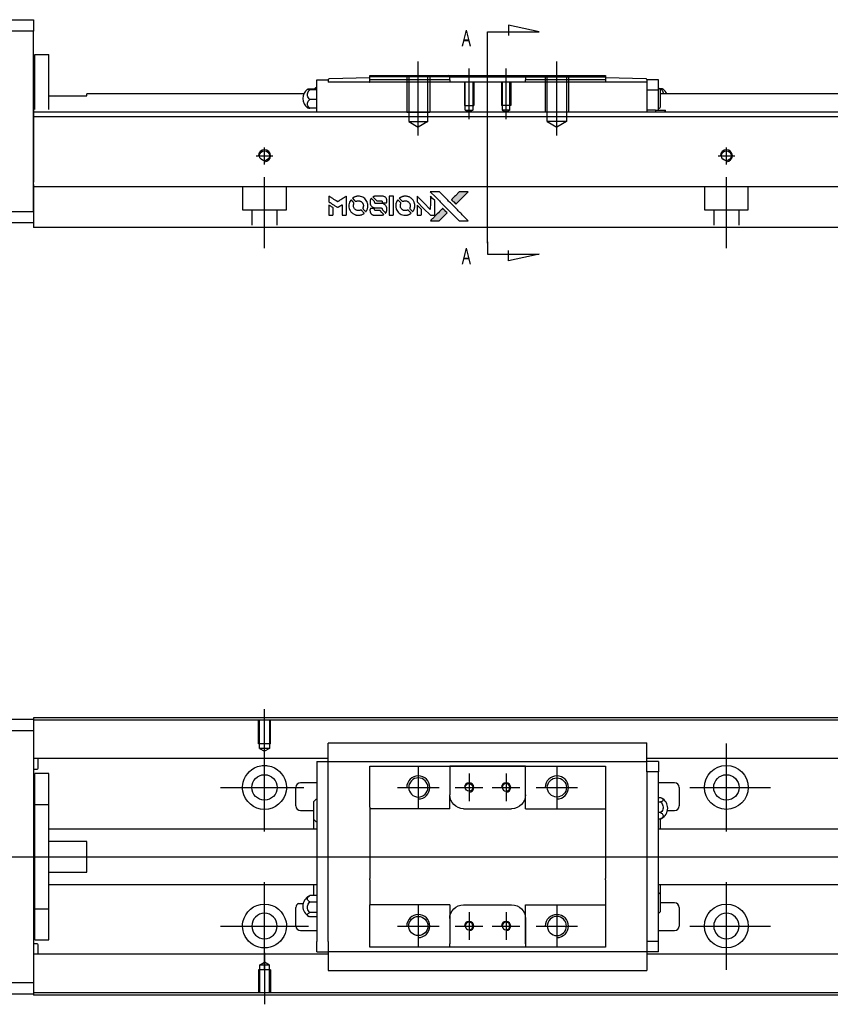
# Model space of a CAD drawing. Header units: millimetres. Extents: x -212 to 3135, y -1694 to 860.
# Tile 6 of 33: x -22 to 154, y -1300 to -1087. Entities that reach past the tile are written whole.
import ezdxf
from ezdxf.lldxf.tags import DXFTag

# ---------------------------------------------------------------- set-up
doc = ezdxf.new("R2010")
doc.units = ezdxf.units.MM
doc.layers.get('0').update_dxf_attribs({"linetype": 'CONTINUOUS'})
doc.layers.add('2', color=7, linetype='CONTINUOUS')
doc.styles.add('CHN', font='Microsoft JhengHei.ttf')
tags = doc.linetypes.add('DASHED', pattern=[25.72, 12.86, -12.86]).pattern_tags.tags
tags[6:7] = [DXFTag(74, 4), DXFTag(75, 0), DXFTag(340, '0'), DXFTag(46, 0.0), DXFTag(50, 0.0), DXFTag(44, 0.0), DXFTag(45, 0.0)]
tags[4:5] = [DXFTag(74, 4), DXFTag(75, 0), DXFTag(340, '0'), DXFTag(46, 0.0), DXFTag(50, 0.0), DXFTag(44, 0.0), DXFTag(45, 0.0)]

# ---------------------------------------------------------------- blocks, each defined once
blk = doc.blocks.new('MosionX logo(完整正式版)')
h = blk.add_hatch(color=22)
h.dxf.hatch_style = 1
h.paths.add_polyline_path([(-1416, 1831), (-1517, 1831), (-1619, 1831), (-1707, 1742, 0.000288), (-1740, 1709, 0.000479), (-1769, 1680, 0.000013), (-1794, 1654, 0.197177), (-1794, 1654, 0.197497), (-1794, 1653, 0.00004), (-1779, 1638, 0.000834), (-1763, 1622, 0.000506), (-1744, 1603), (-1694, 1552), (-1555, 1692)])
h.paths.add_polyline_path([(-1892, 1355), (-1942, 1405, 0.000476), (-1962, 1424, 0.000789), (-1978, 1441, 0.000035), (-1993, 1455, 0.19758), (-1993, 1456, 0.198396), (-1994, 1455, 0.000019), (-2014, 1435, 0.000582), (-2036, 1413, 0.000351), (-2062, 1387, 0.000108), (-2174, 1275, 0.000692), (-2230, 1218, 0.000077), (-2269, 1179, 0.197527), (-2269, 1178, 0.410182), (-2269, 1177, 0.000493), (-2248, 1177, 0.002424), (-2219, 1177, 0.000529), (-2169, 1177), (-2070, 1177), (-1981, 1266)])
at = {"color": 22}
for points in [[(-2150, 1708, -0.000056), (-2089, 1647, -0.000021), (-2004, 1562, -0.000021), (-1911, 1469, -0.000025), (-1823, 1381), (-1619, 1177), (-1518, 1177), (-1417, 1177), (-1553, 1315, 0.000274), (-1619, 1381, 0.000123), (-1705, 1467, 0.000121), (-1797, 1559, 0.000165), (-1879, 1641), (-2068, 1831), (-2170, 1831), (-2272, 1831)], [(-1707, 1742, 0.000288), (-1740, 1709, 0.000479), (-1769, 1680, 0.000013), (-1794, 1654, 0.197177), (-1794, 1654, 0.197497), (-1794, 1653, 0.00004), (-1779, 1638, 0.000836), (-1763, 1622, 0.000505), (-1744, 1603), (-1694, 1552), (-1555, 1692), (-1416, 1831), (-1517, 1831), (-1619, 1831)], [(-4562, 1668), (-4562, 1603), (-4545, 1592, -0.000297), (-4534, 1586, -0.000037), (-4510, 1571, -0.000043), (-4482, 1554, -0.000036), (-4452, 1535, 0.000044), (-4422, 1517, 0.000063), (-4396, 1501, 0.000035), (-4374, 1488, 0.0009), (-4368, 1484), (-4360, 1479), (-4348, 1486, 0.001175), (-4342, 1490, 0.000208), (-4329, 1498, 0.000225), (-4315, 1506, 0.000203), (-4300, 1516, -0.000711), (-4286, 1525, -0.001119), (-4274, 1532, -0.000263), (-4263, 1539, -0.04589), (-4262, 1539, -0.519312), (-4261, 1539, -0.001914), (-4261, 1521, -0.003124), (-4260, 1493, -0.000285), (-4260, 1421), (-4260, 1303), (-4219, 1303, 0.001727), (-4189, 1303, 0.025279), (-4179, 1303, 0.073886), (-4173, 1305, 0.07426), (-4167, 1308, 0.03264), (-4166, 1310, 0.01784), (-4164, 1311, 0.017712), (-4163, 1313, 0.026854), (-4162, 1315), (-4160, 1319), (-4160, 1526), (-4159, 1733), (-4162, 1731, -0.004595), (-4163, 1730, -0.00016), (-4169, 1726, -0.000298), (-4177, 1722, -0.000208), (-4185, 1717, 0.000986), (-4210, 1701, 0.00025), (-4250, 1676, 0.000268), (-4292, 1650, 0.000436), (-4329, 1627, -0.002932), (-4341, 1619, -0.004718), (-4351, 1613, -0.001113), (-4360, 1608, -0.227179), (-4361, 1608, -0.045982), (-4362, 1608, -0.000145), (-4374, 1616, -0.000825), (-4387, 1624, -0.000517), (-4403, 1634, 0.000056), (-4458, 1668, 0.000289), (-4488, 1687, 0.000481), (-4511, 1701, 0.000418), (-4535, 1715), (-4562, 1732)], [(-4068, 1643, 0.064158), (-4094, 1594, 0.06356), (-4108, 1539, 0.064004), (-4107, 1483, 0.066747), (-4091, 1429, 0.04321), (-4073, 1396, 0.044737), (-4050, 1367, 0.044901), (-4021, 1342, 0.044184), (-3989, 1323, 0.026293), (-3965, 1313, 0.033344), (-3941, 1306, 0.033227), (-3917, 1303, 0.025815), (-3890, 1302, 0.023119), (-3864, 1304, 0.031044), (-3841, 1308, 0.031337), (-3819, 1315, 0.024258), (-3796, 1325, 0.015622), (-3788, 1329, 0.008495), (-3778, 1335, 0.008415), (-3769, 1341, 0.020814), (-3763, 1346), (-3760, 1348), (-3791, 1379, 0.002843), (-3814, 1403, 0.033917), (-3823, 1411, 0.087906), (-3831, 1414, 0.073302), (-3839, 1416, 0.022047), (-3843, 1415, 0.026465), (-3847, 1415, 0.022233), (-3851, 1414, 0.009985), (-3857, 1412, -0.039011), (-3876, 1407, -0.044398), (-3896, 1406, -0.045096), (-3915, 1408, -0.04265), (-3934, 1413, -0.071154), (-3961, 1428, -0.068827), (-3983, 1450, -0.068713), (-3998, 1476, -0.070507), (-4005, 1506, -0.028605), (-4006, 1519, -0.031418), (-4005, 1531, -0.031044), (-4002, 1544, -0.02668), (-3998, 1556, 0.038913), (-3996, 1564, 0.043732), (-3995, 1571, 0.047754), (-3995, 1578, 0.075756), (-3997, 1583, 0.07294), (-3999, 1586, 0.003456), (-4006, 1594, 0.005023), (-4017, 1605, 0.002422), (-4030, 1619, 0.000819), (-4042, 1631, 0.001349), (-4053, 1641, 0.0001), (-4062, 1650, 0.205335), (-4062, 1651, 0.219821), (-4063, 1650, 0.002494), (-4064, 1648, 0.007089), (-4066, 1646, 0.004494)], [(-3917, 1731, 0.024131), (-3935, 1728, 0.022344), (-3954, 1723, 0.021883), (-3972, 1717, 0.020884), (-3990, 1709, 0.010669), (-4000, 1703, 0.010389), (-4011, 1697, 0.010913), (-4020, 1692, 0.022227), (-4026, 1687), (-4029, 1685), (-3996, 1653, 0.002452), (-3984, 1640, 0.003628), (-3972, 1630, 0.001662), (-3963, 1621, 0.070159), (-3960, 1619, 0.047671), (-3958, 1618, 0.018624), (-3956, 1618, 0.017921), (-3953, 1617, 0.018804), (-3950, 1617, 0.018255), (-3946, 1617, 0.041312), (-3943, 1617, 0.037164), (-3939, 1618, 0.012342), (-3935, 1620, -0.015101), (-3924, 1624, -0.035998), (-3916, 1626, -0.033244), (-3907, 1627, -0.011249), (-3894, 1627, -0.004059), (-3883, 1627, -0.019693), (-3877, 1627, -0.027943), (-3872, 1626, -0.014411), (-3866, 1624, -0.033089), (-3851, 1619, -0.033887), (-3838, 1613, -0.034021), (-3825, 1604, -0.033942), (-3814, 1594, -0.02816), (-3804, 1582, -0.035032), (-3796, 1570, -0.035269), (-3790, 1557, -0.029196), (-3785, 1543, -0.037862), (-3782, 1526, -0.043657), (-3782, 1510, -0.043064), (-3784, 1494, -0.035184), (-3790, 1477, 0.033699), (-3792, 1470, 0.052815), (-3793, 1463, 0.059167), (-3793, 1456, 0.058972), (-3791, 1450, 0.059208), (-3788, 1445, 0.021125), (-3783, 1439, 0.008691), (-3773, 1429, 0.000851), (-3749, 1405, 0.001873), (-3736, 1393, 0.013884), (-3730, 1387, 0.022355), (-3726, 1385, 0.341453), (-3725, 1385, 0.073011), (-3722, 1388, 0.004587), (-3714, 1399, 0.00748), (-3707, 1411, 0.016837), (-3702, 1420, 0.028606), (-3692, 1443, 0.031352), (-3685, 1465, 0.031004), (-3681, 1489, 0.0268), (-3680, 1514, 0.026698), (-3681, 1541, 0.03002), (-3686, 1566, 0.030357), (-3693, 1590, 0.028554), (-3703, 1614, 0.062944), (-3732, 1658, 0.062206), (-3772, 1694, 0.062448), (-3819, 1719, 0.064355), (-3870, 1731, 0.017377), (-3880, 1731, 0.008369), (-3893, 1731, 0.008367), (-3907, 1731, 0.01757)], [(-3610, 1675, 0.023289), (-3616, 1665, 0.026845), (-3621, 1655, 0.026047), (-3626, 1644, 0.019751), (-3629, 1631, 0.013249), (-3631, 1624, 0.025169), (-3631, 1618, 0.016532), (-3632, 1611, 0.002937), (-3632, 1598, 0.003317), (-3632, 1586, 0.011808), (-3631, 1578, 0.01777), (-3631, 1572, 0.021476), (-3630, 1567, 0.04325), (-3623, 1544, 0.045753), (-3612, 1523, 0.04649), (-3598, 1505, 0.047672), (-3581, 1490, 0.025315), (-3573, 1485, 0.015208), (-3564, 1480, 0.01512), (-3554, 1476, 0.022488), (-3546, 1473, 0.027857), (-3532, 1469, 0.034138), (-3519, 1467, 0.014286), (-3499, 1467, 0.00124), (-3449, 1467, -0.00103), (-3418, 1467, -0.002552), (-3396, 1466, -0.001594), (-3379, 1466, -0.047676), (-3374, 1466, -0.085307), (-3367, 1463, -0.097789), (-3361, 1457, -0.085947), (-3357, 1450, -0.051339), (-3356, 1440, 0.014634), (-3355, 1436, 0.015028), (-3355, 1433, 0.014927), (-3354, 1430, 0.059415), (-3353, 1429, 0.070595), (-3351, 1425, 0.00028), (-3315, 1389, 0.000111), (-3279, 1352, 0.200239), (-3277, 1352, 0.268906), (-3276, 1352, 0.001866), (-3271, 1361, 0.007532), (-3267, 1370, 0.017818), (-3263, 1376, 0.013256), (-3261, 1383, 0.011636), (-3258, 1391, 0.011528), (-3256, 1399, 0.012303), (-3254, 1407, 0.0423), (-3252, 1419, 0.013657), (-3252, 1437, 0.013857), (-3252, 1455, 0.037428), (-3254, 1468, 0.014927), (-3256, 1477, 0.0122), (-3259, 1486, 0.012518), (-3262, 1494, 0.023062), (-3265, 1501, 0.065961), (-3281, 1525, 0.06055), (-3304, 1545, 0.059676), (-3331, 1559, 0.060497), (-3360, 1567, 0.025683), (-3367, 1567, 0.001528), (-3386, 1567, 0.002124), (-3410, 1568, 0.001173), (-3439, 1568, -0.000809), (-3490, 1568, -0.017164), (-3506, 1568, -0.063931), (-3514, 1570, -0.108429), (-3520, 1573, -0.052941), (-3523, 1577, -0.063675), (-3525, 1582, -0.050562), (-3526, 1587, -0.020337), (-3527, 1595, 0.009897), (-3528, 1599, 0.016482), (-3528, 1603, 0.019019), (-3529, 1606, 0.06043), (-3530, 1608, 0.076267), (-3533, 1613, 0.00054), (-3566, 1646, 0.000307), (-3601, 1680, 0.142594), (-3604, 1681, 0.232419), (-3604, 1681, 0.022995), (-3606, 1680, 0.024627), (-3608, 1678, 0.015407)], [(-3516, 1731, 0.018538), (-3522, 1730, 0.010695), (-3530, 1729, 0.01068), (-3538, 1727, 0.017678), (-3544, 1725, 0.013849), (-3551, 1722, 0.011814), (-3559, 1719, 0.004513), (-3566, 1716, 0.290035), (-3566, 1715, 0.196418), (-3566, 1714, 0.000124), (-3554, 1702, 0.001477), (-3540, 1688, 0.000898), (-3524, 1671), (-3481, 1629), (-3427, 1628, -0.001471), (-3387, 1628, -0.028714), (-3374, 1627, -0.097073), (-3367, 1625, -0.084199), (-3361, 1620, -0.042698), (-3359, 1616, -0.053912), (-3357, 1612, -0.051004), (-3356, 1608, -0.032967), (-3355, 1602, 0.00807), (-3355, 1600, 0.003023), (-3355, 1596, 0.002994), (-3355, 1592, 0.003629), (-3355, 1588), (-3354, 1579), (-3313, 1579, 0.001618), (-3293, 1579, 0.005206), (-3280, 1579, 0.00535), (-3271, 1579, 0.060675), (-3268, 1580, 0.048484), (-3266, 1581, 0.02389), (-3264, 1582, 0.022812), (-3261, 1584, 0.02462), (-3259, 1586, 0.061781), (-3255, 1591, 0.080179), (-3253, 1596, 0.048561), (-3252, 1604, 0.010021), (-3251, 1619, 0.016602), (-3252, 1638, 0.031409), (-3254, 1653, 0.036474), (-3258, 1666, 0.03439), (-3263, 1679, 0.065928), (-3277, 1699, 0.069066), (-3296, 1715, 0.065697), (-3319, 1725, 0.051559), (-3346, 1731, 0.020904), (-3360, 1731, 0.000451), (-3431, 1731, 0.000419), (-3502, 1732, 0.022759)], [(-3202, 1517), (-3202, 1303), (-3160, 1303), (-3118, 1303), (-3113, 1306, 0.071429), (-3109, 1309, 0.054799), (-3105, 1313, 0.053585), (-3102, 1318, 0.060698), (-3101, 1323, 0.033975), (-3100, 1332, 0.000112), (-3100, 1441, 0.000726), (-3100, 1548, 0.001084), (-3101, 1641), (-3102, 1732), (-3152, 1732), (-3202, 1732)], [(-3011, 1643, 0.018008), (-3017, 1634, 0.009842), (-3023, 1622, 0.009807), (-3030, 1610, 0.015716), (-3035, 1599, 0.048467), (-3047, 1561, 0.045841), (-3052, 1520, 0.046006), (-3049, 1479, 0.049638), (-3039, 1441, 0.064819), (-3012, 1391, 0.06695), (-2974, 1350, 0.066691), (-2926, 1320, 0.063505), (-2872, 1304, 0.03135), (-2858, 1302, 0.010439), (-2837, 1302, 0.010391), (-2817, 1302, 0.032408), (-2803, 1304, 0.015696), (-2787, 1307, 0.018095), (-2771, 1312, 0.018551), (-2757, 1317, 0.018352), (-2743, 1323, 0.015568), (-2733, 1328, 0.009832), (-2723, 1334, 0.009795), (-2713, 1341, 0.023727), (-2706, 1346), (-2703, 1348), (-2734, 1379, 0.001528), (-2751, 1397, 0.010022), (-2760, 1406, 0.019586), (-2766, 1411, 0.061865), (-2771, 1413, 0.055054), (-2777, 1415, 0.061607), (-2784, 1416, 0.048725), (-2792, 1415, 0.020221), (-2802, 1412, -0.017722), (-2813, 1409, -0.02685), (-2822, 1407, -0.02759), (-2832, 1406, -0.020233), (-2843, 1406, -0.04793), (-2864, 1409, -0.048386), (-2883, 1416, -0.047866), (-2901, 1426, -0.044964), (-2917, 1440, -0.04333), (-2931, 1457, -0.050921), (-2941, 1475, -0.051473), (-2946, 1495, -0.0459), (-2948, 1516, -0.019014), (-2948, 1526, -0.024114), (-2947, 1535, -0.025081), (-2945, 1544, -0.023892), (-2942, 1553, 0.008624), (-2939, 1560, 0.026486), (-2938, 1564, 0.035074), (-2937, 1568, 0.02756), (-2937, 1573, 0.087163), (-2939, 1580, 0.073291), (-2942, 1587, 0.028074), (-2951, 1596, 0.002594), (-2973, 1619), (-3005, 1651)], [(-2860, 1730, 0.023681), (-2878, 1728, 0.022402), (-2896, 1723, 0.021929), (-2914, 1717, 0.020503), (-2931, 1709, 0.013745), (-2941, 1704, 0.009767), (-2952, 1698, 0.009658), (-2962, 1691, 0.027804), (-2968, 1687), (-2971, 1685), (-2939, 1653, 0.002053), (-2924, 1638, 0.006738), (-2914, 1628, 0.007826), (-2907, 1622, 0.063909), (-2903, 1619, 0.061532), (-2897, 1617, 0.068674), (-2891, 1617, 0.052072), (-2885, 1618, 0.019648), (-2875, 1621, -0.018366), (-2864, 1624, -0.0288), (-2854, 1626, -0.029061), (-2844, 1627, -0.019155), (-2832, 1627, -0.053809), (-2807, 1624, -0.058833), (-2784, 1615, -0.058566), (-2764, 1601, -0.052525), (-2746, 1582, -0.044733), (-2737, 1566, -0.040573), (-2729, 1547, -0.041123), (-2725, 1529, -0.04951), (-2725, 1511, -0.017369), (-2725, 1502, -0.024255), (-2727, 1495, -0.023787), (-2729, 1487, -0.015798), (-2732, 1479, 0.010631), (-2734, 1474, 0.033653), (-2735, 1470, 0.037806), (-2736, 1467, 0.016307), (-2736, 1462, 0.068179), (-2734, 1453, 0.095747), (-2731, 1446, 0.033418), (-2722, 1436, 0.002133), (-2695, 1409, 0.001452), (-2680, 1395, 0.012393), (-2673, 1388, 0.020479), (-2668, 1385, 0.344362), (-2667, 1385, 0.074287), (-2663, 1388, 0.005454), (-2656, 1400, 0.008391), (-2649, 1412, 0.017097), (-2643, 1422, 0.027375), (-2635, 1442, 0.02835), (-2628, 1463, 0.027723), (-2624, 1485, 0.023913), (-2623, 1509, 0.027047), (-2623, 1537, 0.031685), (-2627, 1563, 0.032425), (-2634, 1588, 0.031013), (-2644, 1612, 0.037914), (-2661, 1641, 0.040153), (-2682, 1667, 0.039834), (-2707, 1688, 0.036173), (-2736, 1707, 0.040752), (-2765, 1719, 0.035885), (-2796, 1728, 0.035491), (-2828, 1731, 0.037615)], [(-2572, 1669), (-2572, 1604), (-2422, 1453), (-2271, 1303), (-2229, 1303, 0.0008), (-2202, 1303, 0.010795), (-2192, 1303, 0.030495), (-2186, 1304, 0.080372), (-2183, 1305, 0.03816), (-2179, 1308, 0.041799), (-2176, 1310, 0.042486), (-2174, 1314, 0.042078), (-2172, 1317, 0.099276), (-2170, 1322, 0.003302), (-2170, 1343, 0.002586), (-2170, 1380, 0.000204), (-2170, 1477), (-2170, 1633), (-2221, 1683), (-2271, 1733), (-2271, 1583), (-2272, 1433), (-2419, 1582, 0.000253), (-2476, 1639, 0.000412), (-2524, 1687, 0.000041), (-2567, 1730, 0.041338), (-2570, 1732), (-2572, 1734)], [(-4562, 1417), (-4562, 1303), (-4521, 1303, 0.000842), (-4494, 1303, 0.010591), (-4484, 1303, 0.028995), (-4479, 1303, 0.069543), (-4475, 1305, 0.051063), (-4471, 1307, 0.039932), (-4468, 1310, 0.039414), (-4465, 1314, 0.045845), (-4462, 1318, 0.094811), (-4461, 1322, 0.007124), (-4461, 1333, 0.004713), (-4461, 1352, 0.000534), (-4461, 1395), (-4461, 1469), (-4471, 1475, 0.000828), (-4502, 1494, 0.000879), (-4532, 1513, 0.000048), (-4561, 1530, 0.137596), (-4562, 1531, 0.413028), (-4562, 1530, 0.000016), (-4562, 1497, 0.000623), (-4562, 1460, 0.000374)], [(-3615, 1454, 0.065483), (-3620, 1451, 0.053271), (-3625, 1447, 0.052018), (-3628, 1443, 0.0556), (-3631, 1437, 0.036839), (-3632, 1434, 0.026922), (-3632, 1430, 0.016905), (-3633, 1424, 0.004317), (-3633, 1416, 0.016369), (-3632, 1397, 0.029936), (-3630, 1382, 0.03418), (-3627, 1369, 0.031327), (-3621, 1356, 0.046935), (-3612, 1340, 0.054053), (-3600, 1327, 0.053701), (-3585, 1317, 0.045364), (-3568, 1309, 0.032479), (-3552, 1305, 0.03386), (-3537, 1303, 0.013578), (-3512, 1303, 0.001155), (-3450, 1303, 0.000413), (-3396, 1303, 0.005008), (-3375, 1304, 0.013199), (-3364, 1304, 0.033956), (-3355, 1305, 0.013909), (-3347, 1308, 0.010864), (-3337, 1310, 0.010938), (-3329, 1313, 0.028702), (-3323, 1316), (-3318, 1318), (-3362, 1362), (-3405, 1406), (-3455, 1406, -0.001504), (-3477, 1406, -0.00328), (-3493, 1406, -0.001901), (-3506, 1406, -0.061333), (-3510, 1407, -0.063621), (-3514, 1409, -0.048633), (-3518, 1412, -0.046769), (-3522, 1415, -0.047961), (-3525, 1420, -0.02678), (-3526, 1424, -0.050957), (-3527, 1427, -0.029398), (-3528, 1431, -0.00401), (-3528, 1441), (-3529, 1456), (-3569, 1456, 0.001061), (-3593, 1456, 0.009147), (-3604, 1455, 0.020721), (-3611, 1455, 0.051619)], [(-2572, 1416), (-2572, 1303), (-2530, 1303), (-2488, 1303), (-2483, 1306, 0.03146), (-2480, 1308, 0.026444), (-2478, 1310, 0.026444), (-2476, 1312, 0.031457), (-2475, 1314), (-2472, 1319), (-2471, 1375), (-2471, 1431), (-2521, 1481, 0.000745), (-2540, 1499, 0.001228), (-2556, 1515, 0.000087), (-2571, 1529, 0.195134), (-2571, 1530, 0.412117), (-2572, 1529, 0.000048), (-2572, 1496, 0.00109), (-2572, 1460, 0.000653)], [(-2062, 1387, 0.000108), (-2174, 1275, 0.000692), (-2230, 1218, 0.000077), (-2269, 1179, 0.197527), (-2269, 1178, 0.410182), (-2269, 1177, 0.000493), (-2248, 1177, 0.002424), (-2219, 1177, 0.000529), (-2170, 1177), (-2070, 1177), (-1981, 1266), (-1892, 1355), (-1942, 1405, 0.000476), (-1962, 1424, 0.000789), (-1978, 1441, 0.000035), (-1993, 1455, 0.19758), (-1993, 1456, 0.198396), (-1994, 1455, 0.000019), (-2014, 1435, 0.000582), (-2036, 1413, 0.000351)]]:
    blk.add_lwpolyline(points, format="xyb", close=True, dxfattribs=at)

msp = doc.modelspace()

# ---------------------------------------------------------------- linework, layer by layer
for p, q in [((31.13, -1247.07), (31.13, -1235.95)), ((31.13, -1262.43), (31.13, -1243.38)), ((131.13, -1262.43), (131.13, -1243.38)), ((64.43, -1248.41), (64.43, -1257.41)), ((94.43, -1248.41), (94.43, -1257.41)), ((75.43, -1249.91), (75.43, -1255.91)), ((83.43, -1249.91), (83.43, -1255.91)), ((21.6, -1252.91), (39.65, -1252.91)), ((59.93, -1252.91), (68.93, -1252.91)), ((72.43, -1252.91), (78.43, -1252.91)), ((80.43, -1252.91), (86.43, -1252.91)), ((89.93, -1252.91), (98.93, -1252.91)), ((123.18, -1252.91), (140.65, -1252.91)), ((-82.87, -1267.91), (55.56, -1267.91)), ((55.56, -1267.91), (497.13, -1267.91)), ((31.13, -1292.43), (31.13, -1273.38)), ((131.13, -1292.43), (131.13, -1273.38)), ((38.51, -1278), (39.51, -1278)), ((64.43, -1278.41), (64.43, -1287.41)), ((94.43, -1278.41), (94.43, -1287.41)), ((75.43, -1279.91), (75.43, -1285.91)), ((83.43, -1279.91), (83.43, -1285.91)), ((21.6, -1282.91), (40.65, -1282.91)), ((59.93, -1282.91), (68.93, -1282.91)), ((72.43, -1282.91), (78.43, -1282.91)), ((80.43, -1282.91), (86.43, -1282.91)), ((89.93, -1282.91), (98.93, -1282.91)), ((123.18, -1282.91), (140.65, -1282.91)), ((31.13, -1288.74), (31.13, -1299.86))]:
    msp.add_line(p, q)
at = {"linetype": 'Continuous'}
for p, q in [((-77.87, -1238.16), (-18.87, -1238.16)), ((63.27, -1237.86), (-18.87, -1237.86)), ((-18.87, -1237.86), (-18.87, -1238.16)), ((-18.87, -1238.16), (-18.87, -1240.66)), ((63.14, -1238.36), (-18.87, -1238.36)), ((481.13, -1238.36), (63.14, -1238.36)), ((481.13, -1237.86), (63.27, -1237.86)), ((-18.87, -1240.66), (-77.87, -1240.66)), ((-18.87, -1240.66), (-18.87, -1295.16)), ((44.93, -1243.43), (44.93, -1243.3)), ((44.93, -1243.3), (44.93, -1243.3)), ((113.93, -1243.3), (44.93, -1243.3)), ((44.93, -1247), (44.93, -1243.43)), ((113.93, -1243.3), (113.93, -1243.25)), ((113.93, -1243.43), (113.93, -1243.3)), ((113.93, -1247), (113.93, -1243.43)), ((44.93, -1246.68), (-18.87, -1246.68)), ((-17.87, -1248.77), (-17.87, -1246.68)), ((481.13, -1246.68), (113.93, -1246.68)), ((-18.87, -1248.97), (-18.07, -1248.97)), ((42.43, -1247.33), (42.43, -1249.53)), ((42.43, -1247.33), (44.93, -1247.33)), ((44.93, -1247.33), (44.93, -1247)), ((44.93, -1248.33), (44.93, -1247.33)), ((44.93, -1247.33), (113.93, -1247.33)), ((44.93, -1249.53), (44.93, -1248.33)), ((53.93, -1249.33), (53.93, -1248.33)), ((71.23, -1248.33), (71.23, -1249.03)), ((87.63, -1248.33), (71.23, -1248.33)), ((71.23, -1249.03), (71.23, -1254.51)), ((71.32, -1248.33), (87.54, -1248.33)), ((87.63, -1249.03), (87.63, -1248.33)), ((87.63, -1257.51), (87.63, -1249.03)), ((87.63, -1254.51), (87.63, -1249.03)), ((104.93, -1248.33), (104.93, -1249.33)), ((113.93, -1247.33), (113.93, -1247)), ((116.43, -1247.33), (113.93, -1247.33)), ((113.93, -1248.33), (113.93, -1247.33)), ((113.93, -1249.53), (113.93, -1248.33)), ((116.43, -1247.33), (116.43, -1249.53)), ((-15.57, -1249.91), (-18.57, -1249.91)), ((-15.57, -1249.91), (-18.57, -1249.91)), ((-18.57, -1256.59), (-18.57, -1249.91)), ((-18.57, -1256.59), (-18.57, -1249.91)), ((-15.57, -1256.59), (-15.57, -1249.91)), ((-15.57, -1256.59), (-15.57, -1249.91)), ((42.43, -1249.53), (42.43, -1286.28)), ((44.93, -1250.01), (44.93, -1249.53)), ((44.93, -1250.01), (44.93, -1249.57)), ((44.93, -1285.8), (44.93, -1250.01)), ((53.93, -1257.21), (53.93, -1249.33)), ((104.93, -1249.33), (104.93, -1257.21)), ((116.43, -1249.53), (113.93, -1249.53)), ((113.93, -1249.53), (113.93, -1250.01)), ((113.93, -1249.57), (113.93, -1250.01)), ((113.93, -1250.01), (113.93, -1285.8)), ((116.43, -1286.28), (116.43, -1249.53)), ((37.93, -1256.91), (37.93, -1252.91)), ((42.43, -1251.91), (38.93, -1251.91)), ((119.93, -1251.91), (116.43, -1251.91)), ((120.93, -1252.91), (120.93, -1256.91)), ((71.23, -1257.51), (71.23, -1254.51)), ((116.43, -1255.11), (116.88, -1255.11)), ((-18.57, -1257.16), (-18.87, -1257.16)), ((-18.57, -1257.16), (-18.87, -1257.16)), ((-18.57, -1279.22), (-18.57, -1256.59)), ((-18.57, -1256.59), (-15.57, -1256.59)), ((-18.57, -1279.22), (-18.57, -1256.59)), ((-15.57, -1279.22), (-15.57, -1256.59)), ((-15.57, -1279.22), (-15.57, -1256.59)), ((41.78, -1259.82), (41.78, -1255.97)), ((53.93, -1257.21), (53.93, -1262.91)), ((74.23, -1257.51), (84.63, -1257.51)), ((87.63, -1257.51), (104.93, -1257.51)), ((104.93, -1257.21), (104.93, -1262.91)), ((116.43, -1256.05), (116.88, -1256.05)), ((38.93, -1257.91), (41.78, -1257.91)), ((116.88, -1258.35), (116.43, -1258.35)), ((116.43, -1259.7), (116.88, -1259.7)), ((116.78, -1259.7), (116.78, -1261.91)), ((118.38, -1257.91), (119.93, -1257.91)), ((41.78, -1261.91), (41.78, -1259.82)), ((42.43, -1261.91), (-15.57, -1261.91)), ((53.93, -1262.91), (53.93, -1263.21)), ((53.93, -1263.21), (53.93, -1272.61)), ((104.93, -1262.91), (104.93, -1263.21)), ((104.93, -1263.21), (104.93, -1272.61)), ((481.13, -1261.91), (116.43, -1261.91)), ((-7.37, -1264.59), (-15.57, -1264.59)), ((-7.37, -1271.22), (-7.37, -1264.59)), ((-15.57, -1271.22), (-7.37, -1271.22)), ((-15.57, -1273.91), (42.43, -1273.91)), ((41.78, -1276.33), (41.78, -1273.91)), ((53.93, -1272.91), (53.93, -1272.61)), ((53.93, -1272.91), (53.93, -1278.3)), ((104.93, -1272.91), (104.93, -1272.61)), ((104.93, -1272.91), (104.93, -1278.3)), ((116.43, -1273.91), (481.13, -1273.91)), ((116.78, -1273.91), (116.78, -1275.99)), ((42.43, -1276.33), (40.97, -1276.33)), ((116.78, -1275.99), (116.78, -1279.84)), ((-18.87, -1278.66), (-18.57, -1278.66)), ((-18.87, -1278.66), (-18.57, -1278.66)), ((40.97, -1277.69), (42.43, -1277.69)), ((53.93, -1278.6), (53.93, -1278.3)), ((71.23, -1278.3), (53.93, -1278.3)), ((53.93, -1286.48), (53.93, -1278.6)), ((71.23, -1278.3), (71.23, -1281.3)), ((74.23, -1278.3), (84.63, -1278.3)), ((87.63, -1286.78), (87.63, -1278.3)), ((104.93, -1278.3), (104.93, -1286.48)), ((119.93, -1277.91), (116.78, -1277.91)), ((-18.57, -1279.22), (-15.57, -1279.22)), ((-18.57, -1285.91), (-18.57, -1279.22)), ((-18.57, -1285.91), (-18.57, -1279.22)), ((-15.57, -1285.91), (-15.57, -1279.22)), ((-15.57, -1285.91), (-15.57, -1279.22)), ((37.93, -1282.91), (37.93, -1278.91)), ((42.43, -1279.98), (40.97, -1279.98)), ((42.43, -1280.93), (40.97, -1280.93)), ((120.93, -1278.91), (120.93, -1282.91)), ((71.23, -1281.3), (71.23, -1286.78)), ((87.63, -1281.3), (87.63, -1286.78)), ((38.93, -1283.91), (42.43, -1283.91)), ((116.43, -1283.91), (119.93, -1283.91)), ((-18.07, -1286.75), (-18.87, -1286.75)), ((-18.57, -1285.91), (-15.57, -1285.91)), ((-18.57, -1285.91), (-15.57, -1285.91)), ((-17.87, -1289.03), (-17.87, -1286.95)), ((42.43, -1288.48), (42.43, -1286.28)), ((44.93, -1286.24), (44.93, -1285.8)), ((44.93, -1286.28), (44.93, -1285.8)), ((44.93, -1286.28), (44.93, -1287.48)), ((53.93, -1287.48), (53.93, -1286.48)), ((71.23, -1287.48), (71.23, -1286.78)), ((87.63, -1286.78), (87.63, -1287.48)), ((104.93, -1286.48), (104.93, -1287.48)), ((113.93, -1285.8), (113.93, -1286.28)), ((113.93, -1285.8), (113.93, -1286.24)), ((113.93, -1286.28), (113.93, -1287.48)), ((116.43, -1286.28), (113.93, -1286.28)), ((116.43, -1288.48), (116.43, -1286.28)), ((44.93, -1289.03), (-18.87, -1289.03)), ((42.43, -1288.48), (44.93, -1288.48)), ((44.93, -1287.48), (44.93, -1288.48)), ((113.93, -1288.48), (44.93, -1288.48)), ((44.93, -1288.48), (44.93, -1292.38)), ((87.63, -1287.48), (71.23, -1287.48)), ((87.54, -1287.48), (71.32, -1287.48)), ((104.93, -1287.48), (96.28, -1287.48)), ((113.93, -1287.48), (113.93, -1288.48)), ((113.93, -1288.48), (113.93, -1288.81)), ((116.43, -1288.48), (113.93, -1288.48)), ((113.93, -1288.81), (113.93, -1292.38)), ((481.13, -1289.03), (113.93, -1289.03)), ((44.93, -1292.38), (44.93, -1292.51)), ((44.93, -1292.51), (44.93, -1292.56)), ((44.93, -1292.51), (113.93, -1292.51)), ((113.93, -1292.38), (113.93, -1292.51)), ((113.93, -1292.51), (113.93, -1292.56)), ((-77.87, -1295.16), (-18.87, -1295.16)), ((-18.87, -1295.16), (-18.87, -1297.66)), ((-18.87, -1297.66), (-77.87, -1297.66)), ((48.01, -1297.36), (-18.87, -1297.36)), ((-18.87, -1297.66), (-18.87, -1297.86)), ((47.88, -1297.86), (-18.87, -1297.86)), ((481.13, -1297.86), (47.88, -1297.86)), ((481.13, -1297.36), (48.01, -1297.36))]:
    msp.add_line(p, q, dxfattribs=at)
at = {"linetype": 'DASHED'}
for p, q in [((-18.87, -1238.16), (-18.87, -1238.36)), ((-18.87, -1238.36), (-18.87, -1239.36)), ((-18.87, -1239.36), (-18.87, -1245.68)), ((-18.87, -1245.68), (-18.87, -1246.68)), ((-18.87, -1246.68), (-18.87, -1248.23)), ((-18.87, -1248.23), (-18.87, -1251.79)), ((44.93, -1247.43), (44.93, -1247.43)), ((113.93, -1247.43), (113.93, -1247.43)), ((-18.87, -1251.79), (-18.87, -1253.7)), ((-18.87, -1253.7), (-18.87, -1282.01)), ((-18.87, -1282.01), (-18.87, -1283.93)), ((-18.87, -1283.93), (-18.87, -1287.49)), ((-18.87, -1287.49), (-18.87, -1289.03)), ((-18.87, -1289.03), (-18.87, -1290.03)), ((113.93, -1288.38), (113.93, -1288.38)), ((-18.87, -1290.03), (-18.87, -1296.36)), ((-18.87, -1296.36), (-18.87, -1297.36)), ((-18.87, -1297.36), (-18.87, -1297.66))]:
    msp.add_line(p, q, dxfattribs=at)
at = {"linetype": 'DASHED', "ltscale": 0.1}
for p, q in [((29.83, -1243.45), (29.83, -1238.45)), ((30.05, -1244.45), (30.05, -1238.45)), ((32.2, -1238.45), (32.2, -1244.45)), ((32.43, -1243.45), (32.43, -1238.45)), ((32.43, -1243.45), (29.83, -1243.45)), ((32.2, -1244.45), (30.05, -1244.45)), ((30.05, -1244.45), (31.13, -1245.07)), ((32.2, -1244.45), (31.13, -1245.07)), ((30.05, -1291.36), (31.13, -1290.74)), ((30.05, -1291.36), (30.05, -1297.36)), ((32.2, -1291.36), (30.05, -1291.36)), ((32.2, -1291.36), (31.13, -1290.74)), ((32.2, -1297.36), (32.2, -1291.36)), ((32.43, -1292.36), (29.83, -1292.36)), ((29.83, -1292.36), (29.83, -1297.36)), ((32.43, -1292.36), (32.43, -1297.36))]:
    msp.add_line(p, q, dxfattribs=at)
at = {"linetype": 'Continuous'}
for centre, radius in [((131.13, -1252.91), 4.75), ((31.13, -1252.91), 2.75), ((94.43, -1252.91), 2.07), ((131.13, -1252.91), 2.75), ((75.43, -1252.91), 0.825), ((131.13, -1282.91), 4.75), ((64.43, -1282.91), 2.07)]:
    msp.add_circle(centre, radius, dxfattribs=at)
at = {"linetype": 'Continuous', "extrusion": (0, 0, -1)}
for centre, radius in [((-64.43, -1252.91), 2.07), ((-83.43, -1252.91), 0.825), ((-31.13, -1282.91), 2.75), ((-94.43, -1282.91), 2.07), ((-131.13, -1282.91), 2.75), ((-75.43, -1282.91), 0.825), ((-83.43, -1282.91), 0.825)]:
    msp.add_circle(centre, radius, dxfattribs=at)
at = {"linetype": 'Continuous'}
for centre, radius, start, end in [((-18.07, -1248.77), 0.2, 270, 0), ((38.93, -1252.91), 1, 90, 180), ((119.93, -1252.91), 1, 0, 90), ((43.92, -1257.86), 2.85, 121.5132, 138.6569), ((115.93, -1257.41), 2.5, 0, 61.7734), ((38.93, -1256.91), 1, 180, 270), ((115.93, -1257.41), 2.5, 298.2701, 0), ((119.93, -1256.91), 1, 270, 0), ((43.92, -1257.94), 2.85, 221.3431, 238.4868), ((41.93, -1278.63), 2.5, 118.2701, 180), ((114.64, -1277.87), 2.85, 41.3431, 51.1006), ((38.93, -1278.91), 1, 114.7486, 180), ((41.93, -1278.63), 2.5, 180, 241.7734), ((119.93, -1278.91), 1, 0, 90), ((114.64, -1277.95), 2.85, 308.8994, 318.6569), ((38.93, -1282.91), 1, 180, 270), ((119.93, -1282.91), 1, 270, 0), ((-18.07, -1286.95), 0.2, 0, 90)]:
    msp.add_arc(centre, radius, start, end, dxfattribs=at)
at = {"linetype": 'Continuous', "extrusion": (0, 0, -1)}
for centre, radius, start, end in [((-31.13, -1252.91), 4.75, 13.6191, 80.1049), ((-31.13, -1252.91), 4.75, 99.8951, 166.3809), ((-31.13, -1252.91), 4.75, 189.6765, 350.3235), ((-74.23, -1254.51), 3, 270, 359.96), ((-84.63, -1254.51), 3, 180, 270), ((-31.13, -1282.91), 4.75, 10.8558, 169.1442), ((-74.23, -1281.3), 3, 0, 90), ((-84.63, -1281.3), 3, 90, 180), ((-31.13, -1282.91), 4.75, 285.2319, 347.572), ((-31.13, -1282.91), 4.75, 192.428, 254.7681)]:
    msp.add_arc(centre, radius, start, end, dxfattribs=at)
for centre, radius in [((64.43, -1252.91), 2.5), ((94.43, -1252.91), 2.5), ((75.43, -1252.91), 1), ((83.43, -1252.91), 1), ((64.43, -1282.91), 2.5), ((94.43, -1282.91), 2.5), ((75.43, -1282.91), 1), ((83.43, -1282.91), 1)]:
    msp.add_arc(centre, radius, 270, 180)
at = {"linetype": 'Continuous'}
for points, knots in [([(30.31, -1248.23), (30.73, -1248.15), (31.16, -1248.14), (31.7, -1248.19), (31.82, -1248.2), (31.95, -1248.23)], [0, 0, 0, 0, 0.772987, 0.772987, 1, 1, 1, 1]), ([(116.88, -1255.11), (117.01, -1255.15), (117.13, -1255.21), (117.3, -1255.32), (117.36, -1255.39), (117.43, -1255.52), (117.44, -1255.59), (117.39, -1255.73), (117.34, -1255.8), (117.19, -1255.92), (117.08, -1255.97), (116.94, -1256.03), (116.91, -1256.04), (116.88, -1256.05)], [0, 0, 0, 0, 0.192078, 0.192078, 0.384156, 0.384156, 0.576234, 0.576234, 0.768312, 0.768312, 0.960389, 0.960389, 1, 1, 1, 1]), ([(116.88, -1256.05), (117.01, -1256.16), (117.13, -1256.29), (117.3, -1256.57), (117.36, -1256.73), (117.43, -1257.06), (117.44, -1257.23), (117.39, -1257.56), (117.34, -1257.73), (117.19, -1258.03), (117.08, -1258.16), (116.94, -1258.3), (116.91, -1258.33), (116.88, -1258.35)], [0, 0, 0, 0, 0.192078, 0.192078, 0.384156, 0.384156, 0.576234, 0.576234, 0.768312, 0.768312, 0.960389, 0.960389, 1, 1, 1, 1]), ([(116.88, -1258.35), (117.01, -1258.41), (117.13, -1258.49), (117.3, -1258.66), (117.36, -1258.75), (117.43, -1258.94), (117.44, -1259.04), (117.39, -1259.24), (117.34, -1259.34), (117.19, -1259.51), (117.08, -1259.59), (116.94, -1259.68), (116.91, -1259.69), (116.88, -1259.7)], [0, 0, 0, 0, 0.192078, 0.192078, 0.384156, 0.384156, 0.576234, 0.576234, 0.768312, 0.768312, 0.960389, 0.960389, 1, 1, 1, 1]), ([(40.97, -1277.69), (40.84, -1277.62), (40.73, -1277.55), (40.55, -1277.38), (40.49, -1277.28), (40.42, -1277.09), (40.42, -1276.99), (40.46, -1276.79), (40.51, -1276.7), (40.67, -1276.52), (40.77, -1276.44), (40.92, -1276.36), (40.94, -1276.35), (40.97, -1276.33)], [0, 0, 0, 0, 0.192078, 0.192078, 0.384156, 0.384156, 0.576234, 0.576234, 0.768312, 0.768312, 0.960389, 0.960389, 1, 1, 1, 1]), ([(40.97, -1279.98), (40.84, -1279.88), (40.73, -1279.75), (40.55, -1279.46), (40.49, -1279.3), (40.42, -1278.97), (40.42, -1278.8), (40.46, -1278.47), (40.51, -1278.31), (40.67, -1278.01), (40.77, -1277.87), (40.92, -1277.73), (40.94, -1277.71), (40.97, -1277.69)], [0, 0, 0, 0, 0.192078, 0.192078, 0.384156, 0.384156, 0.576234, 0.576234, 0.768312, 0.768312, 0.960389, 0.960389, 1, 1, 1, 1]), ([(40.97, -1280.93), (40.84, -1280.88), (40.73, -1280.83), (40.55, -1280.71), (40.49, -1280.65), (40.42, -1280.51), (40.42, -1280.44), (40.46, -1280.31), (40.51, -1280.24), (40.67, -1280.12), (40.77, -1280.06), (40.92, -1280), (40.94, -1279.99), (40.97, -1279.98)], [0, 0, 0, 0, 0.192078, 0.192078, 0.384156, 0.384156, 0.576234, 0.576234, 0.768312, 0.768312, 0.960389, 0.960389, 1, 1, 1, 1]), ([(32.38, -1287.49), (31.97, -1287.6), (31.55, -1287.66), (30.71, -1287.65), (30.28, -1287.6), (29.88, -1287.49)], [0, 0, 0, 0, 0.500461, 0.500461, 1, 1, 1, 1])]:
    msp.add_open_spline(points, degree=3, knots=knots, dxfattribs=at)
for points, degree in [([(53.93, -1248.33), (71.23, -1248.33)], 1), ([(87.63, -1248.33), (104.93, -1248.33)], 1), ([(26.45, -1253.7), (26.33, -1253.05), (26.37, -1252.38), (26.51, -1251.79)], 3), ([(35.75, -1251.79), (35.89, -1252.38), (35.92, -1253.05), (35.81, -1253.7)], 3), ([(71.23, -1257.51), (53.93, -1257.51)], 1), ([(116.88, -1259.7), (116.97, -1259.67), (117.05, -1259.64), (117.12, -1259.6)], 3), ([(40.97, -1276.33), (40.88, -1276.36), (40.8, -1276.4), (40.73, -1276.43)], 3), ([(87.63, -1278.3), (104.93, -1278.3)], 1), ([(26.49, -1283.93), (26.36, -1283.33), (26.34, -1282.66), (26.46, -1282.01)], 3), ([(35.79, -1282.01), (35.92, -1282.66), (35.9, -1283.33), (35.77, -1283.93)], 3), ([(71.23, -1287.48), (53.93, -1287.48)], 1), ([(104.93, -1287.48), (87.63, -1287.48)], 1)]:
    msp.add_open_spline(points, degree=degree, dxfattribs=at)
msp.add_rational_spline([(71.23, -1254.51), (71.23, -1254.51), (71.23, -1254.51)], [0.500000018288, 0.499999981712, 0.500000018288], degree=2, dxfattribs=at)
at = {"layer": '2', "linetype": 'Continuous'}
for p, q in [((-77.87, -1086.71), (-18.87, -1086.71)), ((-18.87, -1086.71), (-18.87, -1089.21)), ((-18.87, -1089.21), (-77.87, -1089.21)), ((-18.87, -1128.21), (-18.87, -1089.21)), ((-18.57, -1094.21), (-15.57, -1094.21)), ((-18.57, -1106.16), (-18.57, -1094.21)), ((-18.57, -1094.21), (-15.57, -1094.21)), ((-18.57, -1106.16), (-18.57, -1094.21)), ((-15.57, -1106.16), (-15.57, -1094.21)), ((-15.57, -1106.16), (-15.57, -1094.21)), ((-18.57, -1097.46), (-18.87, -1097.46)), ((-18.57, -1097.46), (-18.87, -1097.46)), ((42.43, -1099.76), (44.93, -1099.76)), ((42.43, -1101.96), (42.43, -1099.76)), ((44.93, -1099.76), (44.93, -1099.69)), ((44.93, -1099.76), (44.93, -1100.26)), ((53.93, -1099.26), (45.12, -1099.49)), ((53.93, -1098.76), (70.93, -1098.76)), ((53.93, -1099.76), (53.93, -1098.76)), ((53.93, -1100.26), (53.93, -1099.76)), ((71.23, -1099.06), (70.93, -1098.76)), ((70.93, -1098.76), (87.93, -1098.76)), ((71.23, -1099.06), (74.23, -1099.06)), ((71.23, -1099.76), (71.23, -1099.06)), ((71.23, -1099.76), (71.23, -1100.26)), ((74.23, -1099.06), (84.63, -1099.06)), ((84.63, -1099.06), (87.63, -1099.06)), ((87.93, -1098.76), (87.63, -1099.06)), ((87.63, -1099.06), (87.63, -1099.76)), ((87.63, -1100.26), (87.63, -1099.76)), ((87.93, -1098.76), (104.93, -1098.76)), ((104.93, -1098.76), (104.93, -1099.76)), ((113.73, -1099.49), (104.93, -1099.26)), ((104.93, -1099.76), (104.93, -1100.26)), ((113.93, -1099.69), (113.93, -1099.76)), ((113.93, -1099.76), (113.93, -1100.26)), ((116.43, -1099.76), (113.93, -1099.76)), ((116.43, -1101.96), (116.43, -1099.76)), ((40.97, -1101.65), (42.43, -1101.65)), ((42.43, -1101.89), (40.97, -1101.89)), ((42.43, -1105.26), (42.43, -1101.96)), ((113.93, -1100.26), (44.93, -1100.26)), ((53.87, -1100.26), (53.93, -1100.26)), ((104.93, -1100.26), (104.99, -1100.26)), ((113.93, -1100.26), (113.93, -1106.71)), ((116.43, -1101.96), (113.93, -1101.96)), ((116.43, -1105.26), (116.43, -1101.96)), ((116.89, -1101.65), (116.6, -1101.65)), ((116.78, -1101.83), (116.78, -1103.76)), ((-15.57, -1103.21), (-7.37, -1103.21)), ((39.64, -1102.76), (-7.37, -1102.76)), ((-7.37, -1103.21), (-7.37, -1102.76)), ((42.43, -1103.99), (40.97, -1103.99)), ((381.13, -1102.76), (116.78, -1102.76)), ((116.78, -1103.76), (116.78, -1105.68)), ((42.43, -1105.86), (40.97, -1105.86)), ((42.43, -1106.71), (42.43, -1105.26)), ((116.43, -1106.26), (116.43, -1105.26)), ((80.38, -1106.71), (-18.87, -1106.71)), ((381.13, -1107.71), (-18.87, -1107.71)), ((381.13, -1106.71), (80.38, -1106.71)), ((115.77, -1106.26), (113.93, -1106.26)), ((115.77, -1106.26), (117.81, -1106.26)), ((115.77, -1106.26), (115.77, -1106.71)), ((117.81, -1106.26), (117.93, -1106.26)), ((117.81, -1106.26), (117.81, -1106.71)), ((117.93, -1106.71), (117.93, -1106.26)), ((-18.87, -1122.36), (-18.87, -1129.16)), ((76.22, -1122.91), (-18.87, -1122.91)), ((381.13, -1122.91), (76.22, -1122.91)), ((-33.87, -1128.21), (-18.87, -1128.21)), ((-18.87, -1129.16), (-18.87, -1131.71)), ((-18.87, -1130.71), (-33.87, -1130.71)), ((73.97, -1131.71), (-18.87, -1131.71)), ((381.13, -1131.71), (73.97, -1131.71))]:
    msp.add_line(p, q, dxfattribs=at)
at = {"layer": '2'}
for p, q in [((90.58, -1089.32), (83.99, -1087.89)), ((83.99, -1087.89), (83.99, -1090.12)), ((79.43, -1089.32), (90.58, -1089.32)), ((79.43, -1091.96), (79.43, -1089.32)), ((79.43, -1135.08), (79.43, -1091.96)), ((64.43, -1111.76), (64.43, -1095.76)), ((75.43, -1108.26), (75.43, -1097.26)), ((83.43, -1108.26), (83.43, -1097.26)), ((94.43, -1111.76), (94.43, -1095.76)), ((79.43, -1134.83), (79.43, -1137.46)), ((79.43, -1137.46), (90.58, -1137.46)), ((83.99, -1138.9), (83.99, -1136.67)), ((90.58, -1137.46), (83.99, -1138.9))]:
    msp.add_line(p, q, dxfattribs=at)
at = {"layer": '2', "linetype": 'DASHED'}
for p, q in [((42.43, -1099.76), (42.43, -1099.76)), ((44.93, -1099.76), (44.93, -1099.76)), ((87.63, -1099.06), (87.63, -1099.06)), ((113.93, -1099.76), (113.93, -1099.76)), ((116.43, -1099.76), (116.43, -1099.76)), ((44.93, -1099.86), (44.93, -1099.86)), ((71.23, -1100.26), (71.23, -1100.26)), ((71.23, -1100.26), (71.23, -1100.26)), ((87.63, -1100.26), (87.63, -1100.26)), ((113.93, -1099.86), (113.93, -1099.86)), ((-18.87, -1106.16), (-18.87, -1107.16)), ((-18.87, -1107.16), (-18.87, -1121.86)), ((-18.87, -1128.21), (-18.87, -1130.71))]:
    msp.add_line(p, q, dxfattribs=at)
at = {"layer": '2', "linetype": 'DASHED', "ltscale": 0.1}
for p, q in [((71.23, -1099.06), (53.93, -1099.06)), ((61.93, -1098.76), (61.93, -1106.76)), ((62.36, -1098.76), (62.36, -1108.76)), ((66.5, -1108.76), (66.5, -1098.76)), ((66.93, -1098.76), (66.93, -1106.76)), ((91.93, -1098.76), (91.93, -1106.76)), ((92.36, -1108.76), (92.36, -1098.76)), ((96.5, -1098.76), (96.5, -1108.76)), ((96.93, -1098.76), (96.93, -1106.76)), ((74.43, -1100.26), (74.43, -1105.26)), ((74.6, -1106.26), (74.6, -1100.26)), ((76.25, -1100.26), (76.25, -1106.26)), ((76.43, -1100.26), (76.43, -1105.26)), ((82.43, -1100.26), (82.43, -1105.26)), ((82.6, -1100.26), (82.6, -1106.26)), ((84.25, -1106.26), (84.25, -1100.26)), ((84.43, -1100.26), (84.43, -1105.26)), ((74.43, -1105.26), (76.43, -1105.26)), ((84.43, -1105.26), (82.43, -1105.26)), ((61.93, -1106.76), (66.93, -1106.76)), ((63.96, -1106.76), (64.43, -1106.76)), ((74.6, -1106.26), (76.25, -1106.26)), ((74.6, -1106.26), (75.43, -1106.73)), ((76.25, -1106.26), (75.43, -1106.73)), ((84.25, -1106.26), (82.6, -1106.26)), ((82.6, -1106.26), (83.43, -1106.73)), ((84.25, -1106.26), (83.43, -1106.73)), ((96.93, -1106.76), (91.93, -1106.76)), ((62.36, -1108.76), (66.5, -1108.76)), ((62.36, -1108.76), (64.43, -1109.95)), ((66.5, -1108.76), (64.43, -1109.95)), ((96.5, -1108.76), (92.36, -1108.76)), ((92.36, -1108.76), (94.43, -1109.95)), ((96.5, -1108.76), (94.43, -1109.95)), ((26.38, -1122.91), (26.38, -1127.86)), ((35.88, -1127.86), (35.88, -1122.91)), ((126.38, -1122.91), (126.38, -1127.86)), ((135.88, -1127.86), (135.88, -1122.91)), ((26.38, -1127.86), (35.88, -1127.86)), ((28.38, -1127.86), (28.38, -1131.16)), ((33.88, -1131.16), (33.88, -1127.86)), ((126.38, -1127.86), (135.88, -1127.86)), ((128.38, -1127.86), (128.38, -1131.16)), ((133.88, -1131.16), (133.88, -1127.86))]:
    msp.add_line(p, q, dxfattribs=at)
at = {"layer": '2', "ltscale": 0.5}
for p, q in [((31.13, -1118.02), (31.13, -1114.36)), ((131.13, -1118.02), (131.13, -1114.36)), ((29.33, -1116.16), (32.93, -1116.16)), ((129.33, -1116.16), (132.93, -1116.16)), ((31.13, -1136.16), (31.13, -1120.8)), ((131.13, -1136.16), (131.13, -1120.8))]:
    msp.add_line(p, q, dxfattribs=at)
at = {"layer": '2', "linetype": 'Continuous'}
for centre in [(31.13, -1116.16), (131.13, -1116.16)]:
    msp.add_circle(centre, 1.07, dxfattribs=at)
for centre, radius, start, end in [((45.13, -1099.69), 0.2, 91.5, 180), ((113.73, -1099.69), 0.2, 0, 88.5), ((41.93, -1103.76), 2.5, 126.4021, 180), ((43.92, -1103.71), 2.85, 121.5132, 133.5232), ((114.64, -1103.71), 2.85, 41.3431, 51.1006), ((115.93, -1103.76), 2.5, 23.5613, 53.5675), ((41.93, -1103.76), 2.5, 180, 233.5675), ((114.64, -1103.8), 2.85, 308.8994, 318.6569)]:
    msp.add_arc(centre, radius, start, end, dxfattribs=at)
at = {"layer": '2'}
for centre in [(31.13, -1116.16), (131.13, -1116.16)]:
    msp.add_arc(centre, 1.3, 270, 180, dxfattribs=at)
at = {"layer": '2', "linetype": 'Continuous'}
for points in [[(71.23, -1099.76), (53.93, -1099.76)], [(104.93, -1099.76), (87.63, -1099.76)]]:
    msp.add_open_spline(points, degree=1, dxfattribs=at)
at = {"layer": '2', "linetype": 'DASHED', "ltscale": 0.1}
msp.add_open_spline([(87.63, -1099.06), (104.93, -1099.06)], degree=1, dxfattribs=at)
at = {"layer": '2', "linetype": 'Continuous'}
for points, knots in [([(40.97, -1101.89), (40.84, -1101.87), (40.73, -1101.86), (40.56, -1101.83), (40.49, -1101.81), (40.43, -1101.78), (40.42, -1101.76), (40.47, -1101.73), (40.52, -1101.71), (40.67, -1101.68), (40.77, -1101.67), (40.92, -1101.65), (40.94, -1101.65), (40.97, -1101.65)], [0, 0, 0, 0, 0.192078, 0.192078, 0.384156, 0.384156, 0.576234, 0.576234, 0.768312, 0.768312, 0.960389, 0.960389, 1, 1, 1, 1]), ([(40.97, -1103.99), (40.84, -1103.9), (40.73, -1103.78), (40.56, -1103.51), (40.49, -1103.37), (40.43, -1103.07), (40.42, -1102.91), (40.47, -1102.61), (40.52, -1102.45), (40.67, -1102.18), (40.77, -1102.06), (40.92, -1101.93), (40.94, -1101.91), (40.97, -1101.89)], [0, 0, 0, 0, 0.192078, 0.192078, 0.384156, 0.384156, 0.576234, 0.576234, 0.768312, 0.768312, 0.960389, 0.960389, 1, 1, 1, 1]), ([(117.41, -1101.74), (117.39, -1101.73), (117.34, -1101.71), (117.19, -1101.68), (117.09, -1101.67), (116.94, -1101.65), (116.91, -1101.65), (116.89, -1101.65)], [0, 0, 0, 0, 0.448024, 0.448024, 0.905631, 0.905631, 1, 1, 1, 1]), ([(116.89, -1101.65), (117.02, -1101.73), (117.13, -1101.84), (117.3, -1102.07), (117.36, -1102.2), (117.43, -1102.47), (117.44, -1102.61), (117.42, -1102.75), (117.41, -1102.75), (117.41, -1102.76)], [0, 0, 0, 0, 0.33014, 0.33014, 0.660281, 0.660281, 0.990421, 0.990421, 1, 1, 1, 1]), ([(40.97, -1105.86), (40.84, -1105.78), (40.73, -1105.67), (40.56, -1105.44), (40.49, -1105.31), (40.43, -1105.04), (40.42, -1104.9), (40.47, -1104.63), (40.52, -1104.5), (40.67, -1104.26), (40.77, -1104.14), (40.92, -1104.03), (40.94, -1104.01), (40.97, -1103.99)], [0, 0, 0, 0, 0.192078, 0.192078, 0.384156, 0.384156, 0.576234, 0.576234, 0.768312, 0.768312, 0.960389, 0.960389, 1, 1, 1, 1]), ([(40.44, -1105.77), (40.47, -1105.78), (40.52, -1105.8), (40.67, -1105.83), (40.77, -1105.84), (40.92, -1105.86), (40.94, -1105.86), (40.97, -1105.86)], [0, 0, 0, 0, 0.448024, 0.448024, 0.905631, 0.905631, 1, 1, 1, 1])]:
    msp.add_open_spline(points, degree=3, knots=knots, dxfattribs=at)

# ---------------------------------------------------------------- block references
at = {"xscale": 0.0096, "yscale": 0.0096, "zscale": 0.0096}
msp.add_blockref('MosionX logo(完整正式版)', (88.84, -1141.54), dxfattribs=at)

# ---------------------------------------------------------------- texts
at = {"layer": '2', "style": 'CHN', "width": 0.7}
for p in [(73.81, -1092.46), (73.81, -1139.68)]:
    msp.add_text('A', height=3.5, dxfattribs=at).set_placement(p)

doc.saveas('drawing.dxf')
